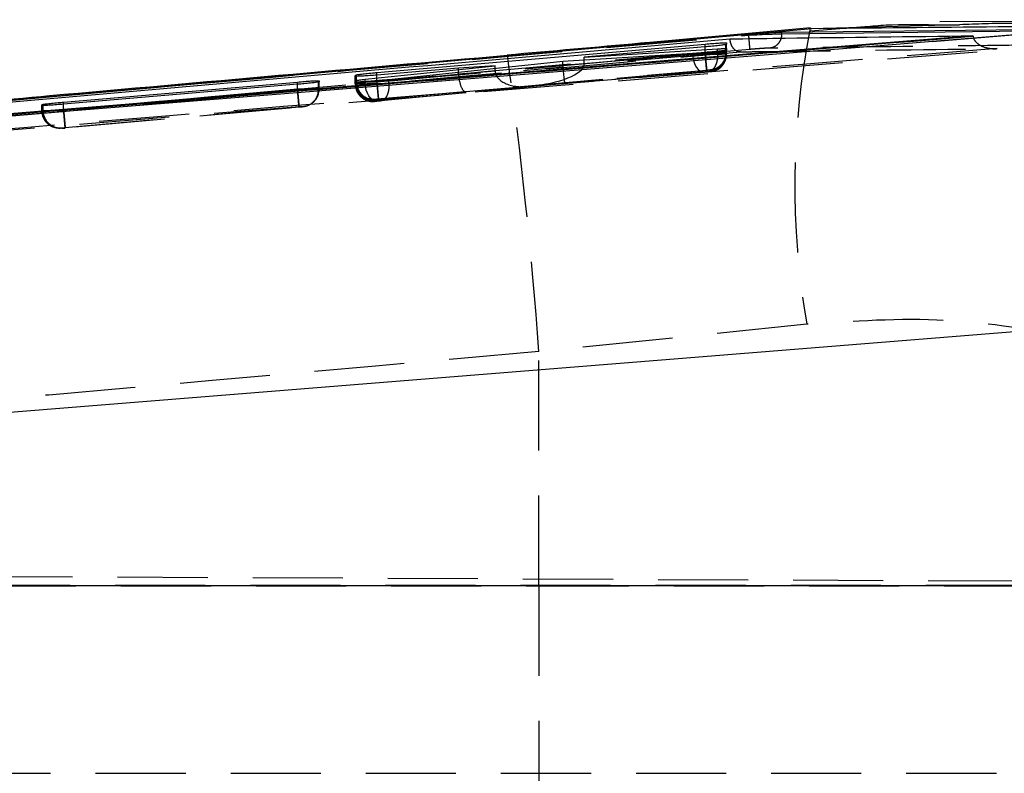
# Model space of a CAD drawing. Extents: x 35 to 394, y 29 to 281.
# Tile 13 of 23: x 329 to 343, y 144 to 154. Entities that reach past the tile are written whole.
import ezdxf

# ---------------------------------------------------------------- set-up
doc = ezdxf.new("R2010")
doc.units = 0
doc.linetypes.add('HIDDEN', pattern=[1.905, 1.27, -0.635])
doc.layers.get('0').update_dxf_attribs({"linetype": 'CONTINUOUS'})

msp = doc.modelspace()

# ---------------------------------------------------------------- linework, layer by layer
at = {"color": 7, "linetype": 'CONTINUOUS'}
for p, q in [((336.28, 153.8619), (340.5739, 154.2465)), ((340.5566, 154.2528), (338.2405, 154.0435)), ((340.5739, 154.2465), (342.6582, 154.3021)), ((345.1034, 154.2902), (342.277, 154.063)), ((346.846, 154.3691), (342.3821, 154.337)), ((339.6815, 154.1584), (313.7233, 151.8391)), ((342.8482, 154.1429), (314.2687, 151.8232)), ((339.6815, 154.1521), (339.6815, 154.1584)), ((339.6822, 154.152), (339.6838, 154.1522)), ((344.0747, 154.2333), (340.1515, 154.1892)), ((340.1515, 154.1709), (340.1515, 154.1892)), ((342.277, 154.063), (343.5795, 154.1682)), ((342.849, 154.1365), (342.8482, 154.1429)), ((342.849, 154.1365), (342.8569, 154.1098)), ((334.4437, 153.6244), (339.0705, 154.0258)), ((339.0713, 153.9864), (337.3679, 153.8401)), ((339.375, 154.0225), (339.3618, 154.0184)), ((339.3751, 154.042), (339.375, 154.0225)), ((336.2826, 153.8648), (336.28, 153.8619)), ((338.8929, 153.8923), (337.0642, 153.7782)), ((337.3679, 153.8401), (339.2456, 153.9583)), ((337.3679, 153.7971), (337.3679, 153.8401)), ((339.3685, 153.9387), (339.3631, 153.9616)), ((339.3745, 153.9406), (339.3632, 153.9371)), ((339.3746, 153.9612), (339.3745, 153.9406)), ((339.3745, 153.9329), (339.3745, 153.952)), ((334.2769, 153.5292), (336.1124, 153.7207)), ((335.593, 153.6877), (334.4444, 153.589)), ((337.0642, 153.7782), (334.6117, 153.5236)), ((336.1124, 153.7207), (335.593, 153.6877)), ((336.1124, 153.6794), (336.1124, 153.7207)), ((334.1393, 153.5717), (334.1394, 153.5889)), ((334.1394, 153.5889), (334.1573, 153.5935)), ((330.0257, 153.2076), (333.3232, 153.4907)), ((333.3239, 153.4582), (330.0263, 153.1783)), ((333.6277, 153.4926), (333.618, 153.4896)), ((333.6278, 153.5081), (333.6277, 153.4926)), ((334.1388, 153.491), (334.1389, 153.5103)), ((334.1389, 153.5103), (334.1545, 153.5144)), ((334.1389, 153.491), (334.1389, 153.5103)), ((329.7212, 153.16), (329.7213, 153.1738)), ((329.7213, 153.1738), (329.7355, 153.1773)), ((311.7217, 147.4284), (345.2113, 150.1152)), ((345.4536, 146.3879), (311.5383, 146.3879))]:
    msp.add_line(p, q, dxfattribs=at)
at = {"color": 8, "linetype": 'CONTINUOUS'}
for p, q in [((340.5538, 154.2477), (340.5739, 154.2465)), ((340.1515, 154.1709), (344.0509, 154.2158)), ((339.0705, 153.9863), (339.0705, 154.0258)), ((327.8238, 153.1085), (336.28, 153.8619)), ((339.2456, 153.922), (339.2456, 153.9583)), ((334.1573, 153.5706), (334.1573, 153.5935)), ((334.4437, 153.589), (334.4437, 153.6244)), ((333.3232, 153.4582), (333.3232, 153.4907)), ((334.1545, 153.4901), (334.1545, 153.5144)), ((334.2769, 153.4957), (334.2769, 153.5292)), ((329.7355, 153.1592), (329.7355, 153.1773)), ((330.0257, 153.1782), (330.0257, 153.2076))]:
    msp.add_line(p, q, dxfattribs=at)
at = {"color": 7, "linetype": 'HIDDEN'}
for p, q in [((341.3241, 154.2665), (340.5578, 154.2063)), ((342.658, 154.294), (342.3057, 154.2927)), ((326.4519, 152.5897), (343.6031, 153.974)), ((339.0705, 153.9088), (339.0705, 153.9863)), ((339.0713, 153.9031), (339.0713, 153.9864)), ((339.3618, 153.9079), (339.3618, 154.0184)), ((339.375, 153.9082), (339.375, 154.0225)), ((339.3751, 153.9132), (339.3751, 154.042)), ((339.0705, 153.9088), (334.4437, 153.4992)), ((337.0642, 153.7281), (338.8929, 153.879)), ((339.2456, 153.8908), (337.3671, 153.7356)), ((337.3679, 153.7522), (339.0713, 153.903)), ((338.8929, 153.879), (338.8929, 153.8923)), ((339.0706, 153.9088), (339.0705, 153.9088)), ((339.0713, 153.903), (339.0713, 153.9031)), ((339.2456, 153.8908), (339.2456, 153.922)), ((339.2456, 153.8907), (339.2456, 153.8908)), ((339.3618, 153.9079), (339.3618, 153.9079)), ((339.3632, 153.8868), (339.3632, 153.9371)), ((339.3632, 153.8868), (339.3632, 153.8867)), ((339.3746, 153.8924), (339.3699, 153.8649)), ((339.3745, 153.887), (339.3744, 153.8813)), ((339.3744, 153.8813), (339.3745, 153.8867)), ((339.3745, 153.887), (339.3745, 153.9406)), ((339.3745, 153.887), (339.3745, 153.9329)), ((339.3745, 153.887), (339.3746, 153.8924)), ((339.3746, 153.8924), (339.3746, 153.9612)), ((339.3746, 153.8924), (339.3746, 153.8924)), ((339.3749, 153.9026), (339.375, 153.9082)), ((339.3749, 153.9026), (339.375, 153.9075)), ((339.375, 153.9082), (339.3751, 153.9132)), ((334.6119, 153.4724), (337.0653, 153.7032)), ((335.593, 153.6077), (335.593, 153.6877)), ((337.0642, 153.7281), (337.0642, 153.7782)), ((337.3679, 153.7522), (337.3679, 153.7971)), ((334.1393, 153.489), (334.1393, 153.5717)), ((334.1394, 153.4939), (334.1394, 153.5889)), ((334.1573, 153.4943), (334.1573, 153.5706)), ((336.1124, 153.6461), (334.2769, 153.4736)), ((334.4437, 153.4992), (334.4437, 153.589)), ((334.4444, 153.4934), (334.4444, 153.589)), ((334.4445, 153.4934), (335.5936, 153.5951)), ((334.4658, 153.2502), (339.0923, 153.6597)), ((335.593, 153.6077), (336.1124, 153.6505)), ((336.1124, 153.6505), (336.1124, 153.6794)), ((339.0936, 153.654), (336.6017, 153.4334)), ((336.6017, 153.4334), (339.1225, 153.6417)), ((339.0604, 153.63), (337.0919, 153.4676)), ((339.147, 153.6592), (339.1448, 153.6589)), ((339.1465, 153.638), (339.1449, 153.6377)), ((339.1466, 153.6434), (339.1465, 153.638)), ((339.1471, 153.6641), (339.147, 153.6592)), ((333.3232, 153.3894), (333.3232, 153.4582)), ((333.3239, 153.384), (333.3239, 153.4582)), ((333.618, 153.3889), (333.618, 153.4896)), ((333.6277, 153.3891), (333.6277, 153.4926)), ((333.6278, 153.3937), (333.6278, 153.5081)), ((334.1388, 153.4652), (334.1388, 153.491)), ((334.1389, 153.471), (334.1388, 153.4652)), ((334.1388, 153.4652), (334.1388, 153.4652)), ((334.1389, 153.5104), (334.1389, 153.471)), ((334.1389, 153.471), (334.1389, 153.491)), ((334.1395, 153.4873), (334.1394, 153.4939)), ((334.1545, 153.4714), (334.1545, 153.4901)), ((334.1545, 153.4714), (334.1545, 153.4714)), ((334.2769, 153.4736), (334.2769, 153.4957)), ((334.4356, 153.2246), (336.5745, 153.4256)), ((334.4437, 153.4992), (334.4658, 153.2502)), ((334.4444, 153.4934), (334.4445, 153.4934)), ((337.0919, 153.4676), (334.4967, 153.2234)), ((334.6117, 153.4724), (334.6117, 153.5236)), ((334.6117, 153.4724), (334.6119, 153.4724)), ((336.5745, 153.4256), (335.6965, 153.3533)), ((333.3232, 153.3894), (330.0257, 153.0974)), ((330.0264, 153.092), (333.3239, 153.3839)), ((333.3233, 153.3893), (333.3232, 153.3894)), ((333.3239, 153.3839), (333.3239, 153.384)), ((333.618, 153.3888), (333.618, 153.3889)), ((333.6276, 153.3835), (333.6259, 153.3589)), ((333.6277, 153.3891), (333.6276, 153.3835)), ((333.6276, 153.3835), (333.6277, 153.3882)), ((333.6277, 153.3891), (333.6278, 153.3937)), ((335.6965, 153.3533), (334.4666, 153.2444)), ((329.7212, 153.0875), (329.7212, 153.16)), ((329.7213, 153.0922), (329.7213, 153.1738)), ((329.7355, 153.0925), (329.7355, 153.1592)), ((330.0257, 153.0974), (330.0257, 153.1782)), ((330.0263, 153.092), (330.0263, 153.1783)), ((330.0477, 152.8484), (333.345, 153.1403)), ((333.3463, 153.1349), (330.0485, 152.843)), ((333.3997, 153.1401), (333.3981, 153.1398)), ((333.4435, 153.1479), (333.3997, 153.1401)), ((333.3998, 153.1447), (333.3997, 153.1401)), ((334.4108, 153.2162), (334.411, 153.222)), ((334.411, 153.222), (334.4136, 153.2224)), ((334.4114, 153.24), (334.4115, 153.2449)), ((334.4115, 153.2449), (334.4144, 153.2453)), ((334.4136, 153.2224), (334.4356, 153.2246)), ((329.7213, 153.0922), (329.7212, 153.0875)), ((329.7214, 153.0859), (329.7213, 153.0922)), ((330.0257, 153.0974), (330.0257, 153.0974)), ((330.0263, 153.092), (330.0264, 153.092)), ((329.9933, 152.8385), (329.9934, 152.8431)), ((329.9934, 152.8431), (329.9957, 152.8435)), ((340.5055, 150.0757), (336.7274, 149.6906)), ((336.7274, 146.3911), (336.7274, 149.6906)), ((307.9278, 146.6139), (352.7787, 146.4182)), ((307.894, 146.3973), (356.3529, 146.3973)), ((311.7844, 146.3911), (336.7274, 146.3911)), ((336.7274, 146.3911), (345.4438, 146.3911)), ((336.7274, 146.3911), (336.7274, 141.1036)), ((307.6179, 143.7473), (352.7787, 143.7473))]:
    msp.add_line(p, q, dxfattribs=at)
at = {"color": 7, "linetype": 'CONTINUOUS', "flags": 128}
msp.add_lwpolyline([(342.277, 154.063), (341.5938, 154.0078), (335.1236, 153.485), (326.4285, 152.7824)], dxfattribs=at)
at = {"color": 7, "linetype": 'HIDDEN', "flags": 128}
for points in [[(338.8929, 153.879), (338.8986, 153.8286), (338.9102, 153.7802), (338.927, 153.7359), (338.9484, 153.6976), (338.9736, 153.6667), (339.0014, 153.6446), (339.0307, 153.6322), (339.0604, 153.63)], [(334.4356, 153.2246), (334.4079, 153.2275), (334.3805, 153.2405), (334.3545, 153.2629), (334.3308, 153.2937), (334.3105, 153.3319), (334.2943, 153.3758), (334.283, 153.4237), (334.2769, 153.4736)]]:
    msp.add_lwpolyline(points, dxfattribs=at)
at = {"color": 7, "linetype": 'HIDDEN'}
for centre, radius, start, end in [((351.7374, 152.0321), 11.401, 168.79402, 189.88078), ((274.6067, 145.1823), 62.2841, 4.150928, 8.013252), ((339.1245, 153.887), 0.25, 275.05844, 358.69209), ((339.125, 153.9083), 0.25, 275.05935, 314.56961), ((334.3889, 153.471), 0.25, 180.00103, 275.06095), ((334.3894, 153.4939), 0.25, 185.96852, 206.23942), ((334.4023, 153.49), 0.245, 178.99011, 272.8352), ((333.3777, 153.3891), 0.25, 304.7549, 353.06129), ((329.9713, 153.0922), 0.25, 186.1193, 205.32646), ((329.9815, 153.0891), 0.2461, 179.22136, 273.29844), ((329.9713, 153.0922), 0.25, 229.157, 275.05979)]:
    msp.add_arc(centre, radius, start, end, dxfattribs=at)
for centre, major_axis, ratio, start_param, end_param in [((339.0724, 153.8824), (0.3021, 0.0046), 0.0014488, 6.0086843, 6.2893017), ((336.5796, 153.6824), (0.7875, 0.0674), 0.3162787, 4.7133188, 6.2264306), ((337.2876, 153.7346), (0.0274, 0.2495), 0.8888615, 1.6939598, 1.7937316), ((337.0699, 153.7166), (-0.022, 0.249), 0.0228779, 1.6225684, 3.1517419), ((337.0134, 153.7208), (0.3519, 0.0615), 0.6971851, 6.0958805, 6.1619173), ((336.0172, 153.6306), (0.4237, 0.0349), 0.5879954, 3.0931706, 3.1435666), ((335.6745, 153.6023), (-0.0213, 0.2491), 0.3248668, 1.571802, 3.1509517), ((336.3364, 153.6569), (0.0275, 0.2494), 0.8910007, 1.6939714, 1.7115317), ((336.5524, 153.6747), (0.4394, 0.0388), 0.5666884, 3.1005863, 4.7125717), ((334.4379, 153.4754), (0.299, 0.0043), 0.0013768, 2.8174501, 3.1524646), ((334.4379, 153.4982), (0.2985, 0.0043), 0.0013646, 2.7936423, 3.1551872), ((334.4433, 153.4758), (0.3045, 0.0048), 0.0015035, 2.148886, 2.8192335), ((333.3212, 153.3841), (0.3066, 0.005), 0.0015498, 6.0310915, 6.2783414), ((330.0207, 153.0965), (0.2993, 0.0044), 0.0013844, 2.8331443, 3.1508894)]:
    msp.add_ellipse(centre, major_axis=major_axis, ratio=ratio, start_param=start_param, end_param=end_param, dxfattribs=at)
at = {"color": 7, "linetype": 'CONTINUOUS'}
for points, knots in [([(340.5739, 154.2465), (341.4499, 154.2553), (342.961, 154.2704), (344.4694, 154.2844), (345.1034, 154.2902)], [0, 0, 0, 0, 0.5797188, 1, 1, 1, 1]), ([(342.3057, 154.2927), (342.0791, 154.2978), (341.7519, 154.305), (341.4248, 154.2756), (341.3241, 154.2665)], [0, 0, 0, 0, 0.6923279, 1, 1, 1, 1]), ([(314.2687, 151.8217), (319.0265, 152.2056), (328.5529, 152.9745), (338.0795, 153.7486), (342.8484, 154.1364), (342.849, 154.1365)], [0, 0, 0, 0, 0.49940863, 0.99993869, 1, 1, 1, 1]), ([(339.4218, 154.0993), (339.4533, 154.0997), (339.7122, 154.1032), (340.8543, 154.1181), (341.9649, 154.1319), (342.8482, 154.1429)], [0, 0, 0, 0, 0.0275739, 0.2266558, 1, 1, 1, 1]), ([(340.1515, 154.1892), (340.1243, 154.1885), (340.07, 154.187), (339.9363, 154.1788), (339.8009, 154.1687), (339.7121, 154.161), (339.6819, 154.1584)], [0, 0, 0, 0, 0.272319, 0.5446257, 0.8445852, 1, 1, 1, 1]), ([(339.6838, 154.1522), (339.6838, 154.1522), (339.736, 154.155), (339.8418, 154.1603), (339.9905, 154.1667), (340.0932, 154.17), (340.1384, 154.1708), (340.1515, 154.1709), (340.1515, 154.1709)], [0, 0, 0, 0, 0.0001043, 0.268594, 0.5417604, 0.8434149, 0.9998957, 1, 1, 1, 1]), ([(314.2452, 151.8766), (314.2609, 151.878), (314.8158, 151.9277), (317.5274, 152.1701), (325.9034, 152.9148), (333.7412, 153.6016), (339.4218, 154.0993)], [0, 0, 0, 0, 0.0018693, 0.0661233, 0.3231391, 1, 1, 1, 1]), ([(338.2405, 154.0435), (338.2142, 154.0412), (337.5626, 153.9823), (336.9092, 153.9249), (336.2821, 153.8699)], [0, 0, 0, 0, 0.04036, 1, 1, 1, 1]), ([(339.0705, 154.0258), (339.1048, 154.0286), (339.1733, 154.0343), (339.2646, 154.0405), (339.3334, 154.0438), (339.3696, 154.0441), (339.3735, 154.0426), (339.3751, 154.042)], [0, 0, 0, 0, 0.2155533, 0.4311367, 0.6460436, 0.8606413, 1, 1, 1, 1]), ([(339.3618, 154.0184), (339.3485, 154.0162), (339.3219, 154.0118), (339.2448, 154.0029), (339.1578, 153.994), (339.0975, 153.9887), (339.0713, 153.9864)], [0, 0, 0, 0, 0.26559, 0.5311626, 0.7970386, 1, 1, 1, 1]), ([(336.2824, 153.8637), (334.1309, 153.6755), (331.3117, 153.4289), (328.4933, 153.1744), (327.8259, 153.1141)], [0, 0, 0, 0, 0.7631738, 1, 1, 1, 1]), ([(339.3632, 153.9371), (339.3501, 153.9349), (339.3241, 153.9307), (339.2474, 153.9219), (339.1527, 153.9125), (339.0484, 153.9034), (338.9584, 153.8965), (338.9111, 153.8935), (338.8929, 153.8923)], [0, 0, 0, 0, 0.1781147, 0.356218, 0.5345189, 0.7124734, 0.8895941, 1, 1, 1, 1]), ([(339.2456, 153.9583), (339.2651, 153.9594), (339.3111, 153.9621), (339.3622, 153.9637), (339.3704, 153.9621), (339.3746, 153.9612)], [0, 0, 0, 0, 0.2632312, 0.6197683, 1, 1, 1, 1]), ([(334.4444, 153.589), (334.4101, 153.5862), (334.3415, 153.5805), (334.2501, 153.5742), (334.1811, 153.5705), (334.1449, 153.5699), (334.1409, 153.5712), (334.1393, 153.5717)], [0, 0, 0, 0, 0.21572638, 0.431479, 0.6466466, 0.86155942, 1, 1, 1, 1]), ([(334.1573, 153.5935), (334.1722, 153.5958), (334.2021, 153.6002), (334.2829, 153.6092), (334.3673, 153.6176), (334.4227, 153.6225), (334.4437, 153.6244)], [0, 0, 0, 0, 0.2767176, 0.5534214, 0.830345, 1, 1, 1, 1]), ([(333.3232, 153.4907), (333.3575, 153.4935), (333.4261, 153.4992), (333.5174, 153.5056), (333.5862, 153.5092), (333.6224, 153.5099), (333.6263, 153.5086), (333.6278, 153.5081)], [0, 0, 0, 0, 0.21552852, 0.43108309, 0.64605563, 0.86077267, 1, 1, 1, 1]), ([(333.618, 153.4896), (333.6061, 153.4877), (333.5822, 153.4838), (333.5083, 153.4754), (333.4193, 153.4665), (333.3545, 153.4609), (333.3239, 153.4582)], [0, 0, 0, 0, 0.25679521, 0.51357366, 0.77066087, 1, 1, 1, 1]), ([(334.6117, 153.5236), (334.5809, 153.5206), (334.5193, 153.5145), (334.4134, 153.5055), (334.3125, 153.4978), (334.2264, 153.4922), (334.1655, 153.4895), (334.1413, 153.4896), (334.1393, 153.4907), (334.1388, 153.491)], [0, 0, 0, 0, 0.158541, 0.3171017, 0.4751465, 0.6324492, 0.7892824, 0.9461175, 1, 1, 1, 1]), ([(334.1545, 153.5144), (334.1683, 153.5164), (334.1958, 153.5205), (334.25, 153.5263), (334.2769, 153.5292)], [0, 0, 0, 0, 0.50355369, 1, 1, 1, 1]), ([(330.0263, 153.1783), (329.992, 153.1755), (329.9234, 153.1698), (329.832, 153.1634), (329.7631, 153.1595), (329.7268, 153.1585), (329.7228, 153.1596), (329.7212, 153.16)], [0, 0, 0, 0, 0.21569034, 0.43140317, 0.64661746, 0.86163525, 1, 1, 1, 1]), ([(329.7355, 153.1773), (329.7492, 153.1793), (329.7765, 153.1833), (329.8546, 153.1918), (329.9412, 153.2002), (330.0006, 153.2054), (330.0257, 153.2076)], [0, 0, 0, 0, 0.2679588, 0.5359043, 0.8040807, 1, 1, 1, 1])]:
    msp.add_open_spline(points, degree=3, knots=knots, dxfattribs=at)
at = {"color": 7, "linetype": 'HIDDEN'}
for points, knots in [([(342.6582, 154.3021), (342.9004, 154.312), (344.1021, 154.361), (345.2691, 154.1569), (346.201, 153.994)], [0, 0, 0, 0, 0.2015149, 1, 1, 1, 1]), ([(314.916, 151.9456), (317.1653, 152.1489), (325.4196, 152.895), (333.6754, 153.6227), (339.6815, 154.1521)], [0, 0, 0, 0, 0.27251249, 1, 1, 1, 1]), ([(342.8569, 154.1098), (342.8579, 154.1061), (342.8632, 154.0864), (342.8918, 154.0499), (342.9562, 153.9986), (343.06, 153.964), (343.1434, 153.9585), (343.1865, 153.961), (343.1873, 153.9611)], [0, 0, 0, 0, 0.02615006, 0.13998424, 0.31999408, 0.6458483, 0.99307375, 1, 1, 1, 1]), ([(339.5685, 153.9164), (339.568, 153.9163), (339.5649, 153.9159), (339.5469, 153.9146), (339.5158, 153.9219), (339.4779, 153.9519), (339.4491, 153.9949), (339.4294, 154.0452), (339.4242, 154.0821), (339.4218, 154.0993)], [0, 0, 0, 0, 0.0086898, 0.0491765, 0.2890694, 0.4965283, 0.6777489, 0.8499688, 1, 1, 1, 1]), ([(339.9858, 153.9688), (339.9769, 153.9686), (339.9509, 153.968), (339.8869, 153.9646), (339.7958, 153.9582), (339.7308, 153.9527), (339.6985, 153.95)], [0, 0, 0, 0, 0.156198, 0.457132, 0.7297323, 1, 1, 1, 1]), ([(343.9072, 154.0139), (343.8503, 154.0132), (343.5662, 154.0101), (342.3727, 153.9968), (341.1224, 153.9824), (340.0995, 153.9702), (339.9858, 153.9688)], [0, 0, 0, 0, 0.0434775, 0.2173876, 0.913028, 1, 1, 1, 1]), ([(339.6985, 153.95), (333.6926, 153.4204), (325.0395, 152.6575), (316.3882, 151.8753), (313.7416, 151.636)], [0, 0, 0, 0, 0.6940826, 1, 1, 1, 1]), ([(314.0597, 151.6589), (318.3173, 152.0392), (326.8196, 152.7987), (335.3232, 153.5442), (339.5685, 153.9164)], [0, 0, 0, 0, 0.5007601, 1, 1, 1, 1]), ([(343.1873, 153.9611), (338.3086, 153.5644), (328.6072, 152.7757), (318.9055, 151.9928), (314.0827, 151.6037)], [0, 0, 0, 0, 0.502896, 1, 1, 1, 1]), ([(338.8929, 153.879), (338.8929, 153.879), (338.9206, 153.8794), (338.9833, 153.8804), (339.0862, 153.8819), (339.1868, 153.8836), (339.2744, 153.8851), (339.3335, 153.8862), (339.3564, 153.8867), (339.3632, 153.8868), (339.3632, 153.8868)], [0, 0, 0, 0, 0.0001041, 0.1765082, 0.3522528, 0.5263023, 0.7002998, 0.8755008, 0.9998965, 1, 1, 1, 1]), ([(339.3751, 153.9132), (339.3751, 153.9132), (339.375, 153.9132), (339.3733, 153.9132), (339.355, 153.913), (339.2987, 153.9122), (339.2185, 153.9111), (339.1381, 153.9098), (339.0885, 153.909), (339.0706, 153.9088)], [0, 0, 0, 0, 0.00010147, 0.047584, 0.25924018, 0.47220442, 0.6880126, 0.88706891, 1, 1, 1, 1]), ([(339.0713, 153.9031), (339.0713, 153.9031), (339.1078, 153.9036), (339.1791, 153.9047), (339.2705, 153.9063), (339.3311, 153.9073), (339.3547, 153.9078), (339.3618, 153.9079), (339.3618, 153.9079)], [0, 0, 0, 0, 0.0001558, 0.2838628, 0.550049, 0.8122293, 0.9998442, 1, 1, 1, 1]), ([(339.3618, 153.9079), (339.3594, 153.8798), (339.3547, 153.8236), (339.3142, 153.7488), (339.2534, 153.6915), (339.1923, 153.6649), (339.1548, 153.6602), (339.1448, 153.6589)], [0, 0, 0, 0, 0.22654357, 0.45308714, 0.67963073, 0.91490574, 1, 1, 1, 1]), ([(339.3632, 153.8867), (339.3608, 153.8586), (339.3559, 153.8024), (339.3152, 153.7277), (339.2547, 153.6708), (339.1975, 153.6464), (339.1601, 153.6393), (339.1491, 153.6382), (339.1449, 153.6377)], [0, 0, 0, 0, 0.2266038, 0.4532076, 0.6798119, 0.9064184, 0.9645867, 1, 1, 1, 1]), ([(339.2254, 153.6598), (339.2416, 153.6677), (339.2833, 153.6879), (339.3383, 153.7475), (339.3742, 153.8328), (339.3777, 153.9019), (339.3694, 153.935), (339.3685, 153.9387)], [0, 0, 0, 0, 0.1584997, 0.4084076, 0.6974814, 0.9660853, 1, 1, 1, 1]), ([(339.3746, 153.8924), (339.3746, 153.8924), (339.3743, 153.8925), (339.3674, 153.8924), (339.3425, 153.8921), (339.3074, 153.8916), (339.2682, 153.891), (339.2456, 153.8907), (339.2456, 153.8907)], [0, 0, 0, 0, 0.0002068, 0.3162222, 0.4499259, 0.7125431, 0.9997932, 1, 1, 1, 1]), ([(339.5685, 153.9164), (339.6253, 153.9171), (339.9095, 153.9208), (341.1157, 153.9361), (342.2652, 153.95), (343.1873, 153.9611)], [0, 0, 0, 0, 0.0471123, 0.2355616, 1, 1, 1, 1]), ([(339.3498, 153.7903), (339.3408, 153.7716), (339.3197, 153.7274), (339.2591, 153.6766), (339.2034, 153.6533), (339.1651, 153.6455), (339.1541, 153.6443), (339.1466, 153.6434)], [0, 0, 0, 0, 0.2350917, 0.5543436, 0.8735981, 0.9146847, 1, 1, 1, 1]), ([(339.1514, 153.6596), (339.1525, 153.6597), (339.1553, 153.66), (339.1693, 153.6619), (339.2013, 153.6689), (339.2504, 153.6878), (339.2808, 153.7158), (339.2986, 153.7321)], [0, 0, 0, 0, 0.029733, 0.0776235, 0.2833342, 0.581147, 1, 1, 1, 1]), ([(339.1449, 153.6377), (339.1434, 153.6376), (339.1396, 153.6372), (339.1287, 153.6361), (339.1128, 153.6346), (339.0947, 153.6329), (339.0762, 153.6313), (339.0656, 153.6304), (339.0604, 153.63)], [0, 0, 0, 0, 0.1172487, 0.2992196, 0.4774615, 0.6526023, 0.8269279, 1, 1, 1, 1]), ([(339.0923, 153.6597), (339.0954, 153.66), (339.1043, 153.6608), (339.1187, 153.662), (339.1332, 153.6632), (339.1434, 153.664), (339.1468, 153.6642), (339.1471, 153.6641), (339.1471, 153.6641)], [0, 0, 0, 0, 0.1105752, 0.3081702, 0.5231624, 0.7380772, 0.9551889, 1, 1, 1, 1]), ([(339.1448, 153.6589), (339.1433, 153.6587), (339.1395, 153.6583), (339.1286, 153.6572), (339.1125, 153.6557), (339.1, 153.6546), (339.0936, 153.654)], [0, 0, 0, 0, 0.187663, 0.4528797, 0.7182326, 1, 1, 1, 1]), ([(339.1225, 153.6417), (339.1264, 153.642), (339.134, 153.6426), (339.1404, 153.6431), (339.1453, 153.6434), (339.1461, 153.6434), (339.1466, 153.6434)], [0, 0, 0, 0, 0.27961856, 0.54685243, 0.6841729, 1, 1, 1, 1]), ([(339.1518, 153.6384), (339.1529, 153.6386), (339.1562, 153.639), (339.1766, 153.642), (339.2028, 153.6468), (339.2216, 153.6576), (339.2254, 153.6598)], [0, 0, 0, 0, 0.0616951, 0.1832657, 0.8345725, 1, 1, 1, 1]), ([(334.1388, 153.4652), (334.1388, 153.4652), (334.1389, 153.4652), (334.1408, 153.4652), (334.1606, 153.4654), (334.2073, 153.466), (334.2677, 153.4669), (334.3402, 153.468), (334.4427, 153.4696), (334.5366, 153.4712), (334.5904, 153.4721), (334.6117, 153.4724), (334.6117, 153.4724)], [0, 0, 0, 0, 0.0000935, 0.0371196, 0.1938073, 0.3533263, 0.4134515, 0.5706015, 0.7276577, 0.8832363, 0.999908, 1, 1, 1, 1]), ([(334.1388, 153.4652), (334.1416, 153.4371), (334.1471, 153.3809), (334.1902, 153.3061), (334.2536, 153.2491), (334.3239, 153.2205), (334.3777, 153.2142), (334.4035, 153.2157), (334.4108, 153.2162)], [0, 0, 0, 0, 0.20321995, 0.40643988, 0.60966029, 0.81288201, 0.94627574, 1, 1, 1, 1]), ([(334.1393, 153.489), (334.1393, 153.489), (334.1395, 153.489), (334.1454, 153.489), (334.1718, 153.4893), (334.22, 153.49), (334.2843, 153.4909), (334.3688, 153.4922), (334.4238, 153.4931), (334.4444, 153.4934), (334.4444, 153.4934)], [0, 0, 0, 0, 0.0001262, 0.1316904, 0.3464783, 0.4394092, 0.6541698, 0.8703448, 0.9998741, 1, 1, 1, 1]), ([(334.4114, 153.24), (334.4032, 153.2395), (334.3775, 153.238), (334.3237, 153.2446), (334.2542, 153.2729), (334.1907, 153.3298), (334.1476, 153.4047), (334.1421, 153.4609), (334.1393, 153.489)], [0, 0, 0, 0, 0.05902618, 0.18713431, 0.39035157, 0.59356791, 0.79678395, 1, 1, 1, 1]), ([(334.4136, 153.2224), (334.4038, 153.2219), (334.3799, 153.2208), (334.3296, 153.2282), (334.2659, 153.2554), (334.2051, 153.3123), (334.1633, 153.3871), (334.1574, 153.4433), (334.1545, 153.4714)], [0, 0, 0, 0, 0.0753442, 0.1835871, 0.3876904, 0.5917936, 0.7958968, 1, 1, 1, 1]), ([(334.4666, 153.2444), (334.4665, 153.246), (334.4662, 153.2494), (334.4633, 153.2808), (334.4585, 153.3348), (334.4519, 153.4094), (334.447, 153.4654), (334.4445, 153.4934)], [0, 0, 0, 0, 0.1723332, 0.3593983, 0.5729322, 0.7864661, 1, 1, 1, 1]), ([(334.6119, 153.4724), (334.6122, 153.4444), (334.6129, 153.3883), (334.5941, 153.3137), (334.563, 153.257), (334.5335, 153.2341), (334.511, 153.2255), (334.5029, 153.2243), (334.4967, 153.2234)], [0, 0, 0, 0, 0.2205138, 0.4410275, 0.6615415, 0.882056, 0.9098977, 1, 1, 1, 1]), ([(333.6278, 153.3937), (333.6278, 153.3937), (333.6278, 153.3937), (333.6261, 153.3938), (333.6077, 153.3936), (333.5514, 153.3928), (333.4712, 153.3916), (333.3907, 153.3904), (333.3412, 153.3896), (333.3233, 153.3893)], [0, 0, 0, 0, 0.0000954, 0.0477893, 0.2595243, 0.472389, 0.688239, 0.8873682, 1, 1, 1, 1]), ([(333.618, 153.3888), (333.6156, 153.3607), (333.6106, 153.3045), (333.5695, 153.2298), (333.5085, 153.1729), (333.4536, 153.1497), (333.4162, 153.1419), (333.4052, 153.1406), (333.3981, 153.1398)], [0, 0, 0, 0, 0.2267227, 0.4534453, 0.680168, 0.906891, 0.9401975, 1, 1, 1, 1]), ([(333.345, 153.1403), (333.3482, 153.1406), (333.357, 153.1414), (333.3714, 153.1426), (333.3859, 153.1438), (333.3961, 153.1446), (333.3996, 153.1448), (333.3998, 153.1447), (333.3998, 153.1447)], [0, 0, 0, 0, 0.1101902, 0.3076379, 0.5227009, 0.7376805, 0.9549815, 1, 1, 1, 1]), ([(333.3981, 153.1398), (333.3968, 153.1397), (333.3935, 153.1393), (333.3833, 153.1383), (333.3706, 153.1371), (333.358, 153.136), (333.3507, 153.1353), (333.3463, 153.1349)], [0, 0, 0, 0, 0.173691, 0.4309194, 0.688276, 0.8110741, 1, 1, 1, 1]), ([(334.4967, 153.2234), (334.4927, 153.223), (334.4832, 153.2222), (334.466, 153.2206), (334.4475, 153.219), (334.4344, 153.2179), (334.4235, 153.217), (334.4149, 153.2164), (334.4112, 153.2162), (334.4109, 153.2162), (334.4108, 153.2162)], [0, 0, 0, 0, 0.1170868, 0.2733343, 0.42927, 0.5852067, 0.6452289, 0.8061973, 0.9670698, 1, 1, 1, 1]), ([(334.4666, 153.2444), (334.4629, 153.2441), (334.4531, 153.2432), (334.4378, 153.2419), (334.4262, 153.241), (334.4174, 153.2403), (334.4124, 153.24), (334.4116, 153.24), (334.4114, 153.24)], [0, 0, 0, 0, 0.1282902, 0.3428429, 0.557347, 0.6510724, 0.8702679, 1, 1, 1, 1]), ([(334.4144, 153.2453), (334.416, 153.2455), (334.4201, 153.2459), (334.4314, 153.247), (334.4475, 153.2485), (334.4597, 153.2496), (334.4658, 153.2502)], [0, 0, 0, 0, 0.18194196, 0.45664169, 0.72749032, 1, 1, 1, 1]), ([(334.4193, 153.2404), (334.423, 153.2407), (334.4317, 153.2414), (334.4494, 153.2429), (334.4619, 153.244), (334.4666, 153.2444)], [0, 0, 0, 0, 0.3127472, 0.7434548, 1, 1, 1, 1]), ([(329.7212, 153.0876), (329.7212, 153.0876), (329.7214, 153.0875), (329.7274, 153.0875), (329.7538, 153.0879), (329.802, 153.0885), (329.8662, 153.0895), (329.9507, 153.0908), (330.0057, 153.0916), (330.0263, 153.092), (330.0263, 153.092)], [0, 0, 0, 0, 0.0001261, 0.131768, 0.3465736, 0.4394332, 0.6541177, 0.8704655, 0.999874, 1, 1, 1, 1]), ([(329.9933, 152.8385), (329.9852, 152.8381), (329.9594, 152.8365), (329.9056, 152.8431), (329.8361, 152.8715), (329.7726, 152.9284), (329.7295, 153.0032), (329.724, 153.0594), (329.7212, 153.0875)], [0, 0, 0, 0, 0.05886169, 0.18713381, 0.3903512, 0.59356767, 0.79678383, 1, 1, 1, 1]), ([(330.0264, 153.092), (330.0289, 153.064), (330.0339, 153.008), (330.0405, 152.9334), (330.0445, 152.8888), (330.0477, 152.8525), (330.0482, 152.8471), (330.0485, 152.843)], [0, 0, 0, 0, 0.2137714, 0.4275427, 0.6413141, 0.7213768, 1, 1, 1, 1]), ([(330.0485, 152.843), (330.0448, 152.8426), (330.035, 152.8418), (330.0197, 152.8405), (330.0081, 152.8395), (329.9993, 152.8388), (329.9943, 152.8385), (329.9936, 152.8385), (329.9933, 152.8385)], [0, 0, 0, 0, 0.12889746, 0.34322876, 0.55750329, 0.65113413, 0.87029984, 1, 1, 1, 1]), ([(329.9957, 152.8435), (329.9982, 152.8437), (330.0032, 152.8443), (330.0173, 152.8456), (330.0329, 152.8471), (330.0434, 152.848), (330.0477, 152.8484)], [0, 0, 0, 0, 0.27168579, 0.54343856, 0.81307811, 1, 1, 1, 1]), ([(330.0007, 152.8389), (330.0054, 152.8393), (330.0155, 152.8401), (330.0339, 152.8417), (330.0455, 152.8427), (330.0493, 152.843)], [0, 0, 0, 0, 0.3739941, 0.7978335, 1, 1, 1, 1]), ([(344.3172, 149.8871), (343.7018, 149.9924), (342.4515, 150.2064), (341.1609, 150.1197), (340.5055, 150.0757)], [0, 0, 0, 0, 0.49225055, 1, 1, 1, 1]), ([(336.7274, 149.6906), (330.584, 149.148), (322.3318, 148.4191), (314.0823, 147.6612), (311.9742, 147.4675)], [0, 0, 0, 0, 0.7444505, 1, 1, 1, 1])]:
    msp.add_open_spline(points, degree=3, knots=knots, dxfattribs=at)
for points in [[(339.6826, 154.1521), (339.6849, 154.1262), (339.6893, 154.0744), (339.6946, 154.0085), (339.698, 153.9614), (339.6981, 153.9538), (339.6981, 153.95)], [(340.1515, 154.1709), (340.1491, 154.1459), (340.1444, 154.0959), (340.1069, 154.0315), (340.0526, 153.9839), (340.0081, 153.9739), (339.9858, 153.9688)], [(339.0923, 153.6597), (339.092, 153.6637), (339.0913, 153.6717), (339.0863, 153.7294), (339.0791, 153.8114), (339.0734, 153.8763), (339.0706, 153.9088)], [(339.0713, 153.903), (339.0743, 153.8702), (339.0801, 153.8046), (339.0875, 153.722), (339.0926, 153.6646), (339.0933, 153.6576), (339.0936, 153.654)], [(339.2456, 153.8907), (339.2452, 153.8592), (339.2445, 153.7962), (339.2176, 153.7158), (339.176, 153.6575), (339.1404, 153.647), (339.1225, 153.6417)], [(339.1471, 153.6641), (339.1776, 153.6702), (339.2386, 153.6823), (339.3133, 153.7409), (339.365, 153.8204), (339.3717, 153.8822), (339.3751, 153.9132)], [(333.345, 153.1403), (333.3447, 153.1443), (333.3441, 153.1522), (333.339, 153.2099), (333.3319, 153.292), (333.3262, 153.3569), (333.3233, 153.3893)], [(333.3239, 153.3839), (333.3269, 153.3511), (333.3327, 153.2855), (333.3401, 153.2029), (333.3453, 153.1454), (333.346, 153.1384), (333.3463, 153.1349)], [(330.0477, 152.8484), (330.0473, 152.8524), (330.0466, 152.8603), (330.0415, 152.918), (330.0343, 153), (330.0285, 153.0649), (330.0257, 153.0974)]]:
    msp.add_open_spline(points, degree=3, dxfattribs=at)

doc.saveas('drawing.dxf')
